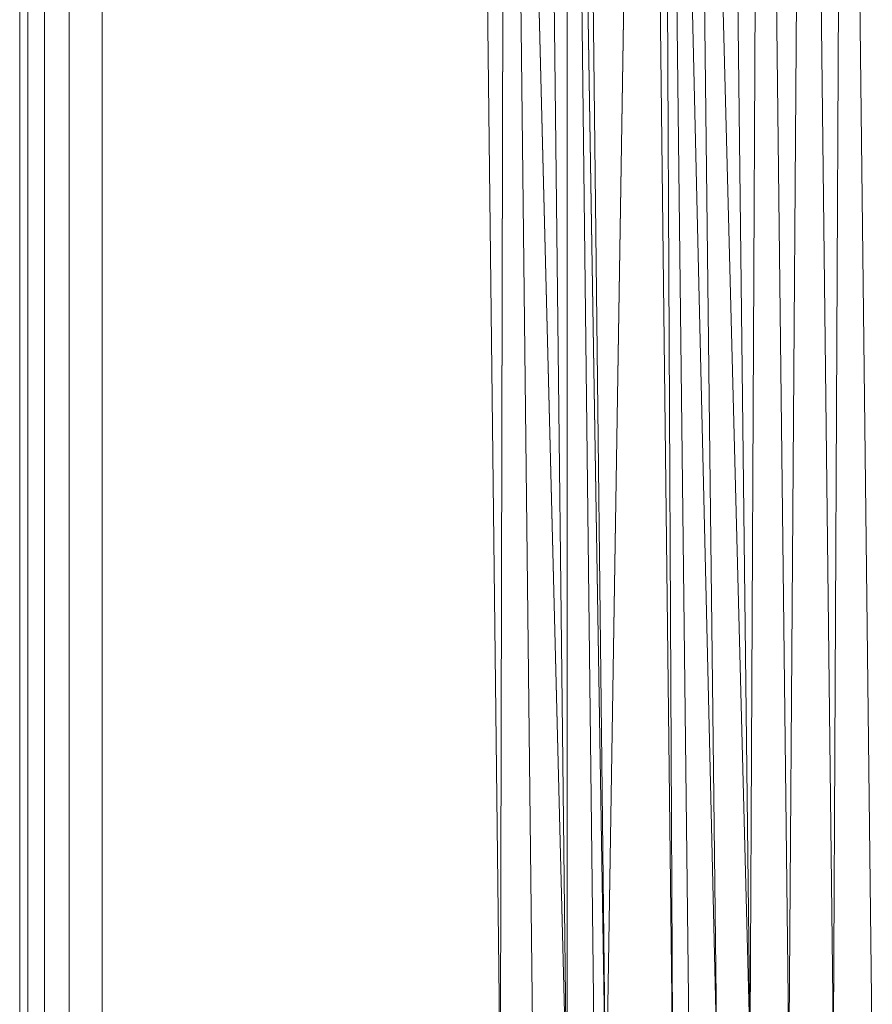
# Model space of a CAD drawing. Header units: metres. Extents: x 391.1 to 427.5, y 12.7 to 28.4.
# Tile 92 of 240: x 408.142 to 408.245, y 21 to 21.12. Entities that reach past the tile are written whole.
import ezdxf

# ---------------------------------------------------------------- set-up
doc = ezdxf.new("R2010")
doc.units = ezdxf.units.M
doc.layers.add('02_MOBILIARIO', color=7, linetype='Continuous', lineweight=18)

# ---------------------------------------------------------------- blocks, each defined once
blk = doc.blocks.new('Family - Plats de dutxa PS-1-153387-01_ENLLUMENAT_PS1')
at = {"layer": '02_MOBILIARIO', "color": 253, "true_color": 0xaaaaaa}
for p, q in [((0.01, 0.80026), (0.01, 0.00026)), ((0.01, 0.80026), (0.01, 0.00026)), ((0.013, 0.79026), (0.013, 0.01026)), ((0.01, 0.01026), (0.01, 0.40026)), ((0.01, 0.01026), (0.01, 0.40026)), ((0.01, 0.01026), (0.01, 0.40026)), ((0.01, 0.01026), (0.01, 0.40026)), ((0.011, 0.01026), (0.011, 0.40026)), ((0.011, 0.01026), (0.011, 0.40026)), ((0.013, 0.01026), (0.013, 0.40026)), ((0.013, 0.01026), (0.013, 0.40026)), ((0.013, 0.01026), (0.013, 0.40026)), ((0.016, 0.01126), (0.016, 0.40026)), ((0.016, 0.01126), (0.016, 0.40026)), ((0.02, 0.01226), (0.02, 0.40026)), ((0.02, 0.01226), (0.02, 0.40026)), ((0.06837, 0.10582), (0.065, 0.40026)), ((0.06837, 0.10582), (0.065, 0.40026)), ((0.06904, 0.40026), (0.06837, 0.10582)), ((0.06837, 0.10582), (0.06904, 0.40026)), ((0.06904, 0.40026), (0.07646, 0.10582)), ((0.06904, 0.40026), (0.07241, 0.10582)), ((0.07646, 0.10582), (0.06904, 0.40026)), ((0.06904, 0.40026), (0.07241, 0.10582)), ((0.07646, 0.10582), (0.07309, 0.40026)), ((0.07646, 0.10582), (0.07309, 0.40026)), ((0.07646, 0.40026), (0.08118, 0.10582)), ((0.07646, 0.40026), (0.07983, 0.10582)), ((0.08118, 0.10582), (0.07646, 0.40026)), ((0.07646, 0.40026), (0.07983, 0.10582)), ((0.07646, 0.40026), (0.07646, 0.10582)), ((0.07646, 0.10582), (0.07646, 0.40026)), ((0.08118, 0.10582), (0.07781, 0.40026)), ((0.08118, 0.10582), (0.07781, 0.40026)), ((0.0859, 0.40026), (0.08118, 0.10582)), ((0.08118, 0.10582), (0.0859, 0.40026)), ((0.08927, 0.11324), (0.0859, 0.40026)), ((0.0859, 0.40026), (0.08927, 0.11324)), ((0.08792, 0.40026), (0.09466, 0.11324)), ((0.08792, 0.40026), (0.09129, 0.11324)), ((0.09466, 0.11324), (0.08792, 0.40026)), ((0.08792, 0.40026), (0.09129, 0.11324)), ((0.08792, 0.40026), (0.08927, 0.11324)), ((0.08927, 0.11324), (0.08792, 0.40026)), ((0.09129, 0.40026), (0.0987, 0.11324)), ((0.09129, 0.40026), (0.09466, 0.11324)), ((0.0987, 0.11324), (0.09129, 0.40026)), ((0.09466, 0.11324), (0.09129, 0.40026)), ((0.0987, 0.11324), (0.09533, 0.40026)), ((0.0987, 0.11324), (0.09533, 0.40026)), ((0.10005, 0.40026), (0.0987, 0.11324)), ((0.0987, 0.11324), (0.10005, 0.40026)), ((0.10342, 0.11324), (0.10005, 0.40026)), ((0.10005, 0.40026), (0.10342, 0.11324)), ((0.10545, 0.40026), (0.10342, 0.11324)), ((0.10342, 0.11324), (0.10545, 0.40026)), ((0.10882, 0.11324), (0.10545, 0.40026)), ((0.10545, 0.40026), (0.10882, 0.11324)), ((0.11017, 0.40026), (0.10882, 0.11324)), ((0.10882, 0.11324), (0.11017, 0.40026)), ((0.11354, 0.11324), (0.11017, 0.40026)), ((0.11017, 0.40026), (0.11354, 0.11324)), ((0.01, 0.01026), (0.01, 0.30026)), ((0.01, 0.30026), (0.01, 0.01026)), ((0.01, 0.01026), (0.01, 0.30026))]:
    blk.add_line(p, q, dxfattribs=at)
blk = doc.blocks.new('LONDR55-XX_ZZ-ARQ-CAA-M3D-Londres55_ifc-1-01_ENLLUMENAT_PS1')
at = {"layer": '02_MOBILIARIO', "color": 253, "lineweight": 18, "true_color": 0xaaaaaa}
blk.add_blockref('Family - Plats de dutxa PS-1-153387-01_ENLLUMENAT_PS1', (408.13172, 20.88048), dxfattribs=at)

msp = doc.modelspace()

# ---------------------------------------------------------------- block references
at = {"lineweight": 5}
msp.add_blockref('LONDR55-XX_ZZ-ARQ-CAA-M3D-Londres55_ifc-1-01_ENLLUMENAT_PS1', (0, 0), dxfattribs=at)

doc.saveas('drawing.dxf')
